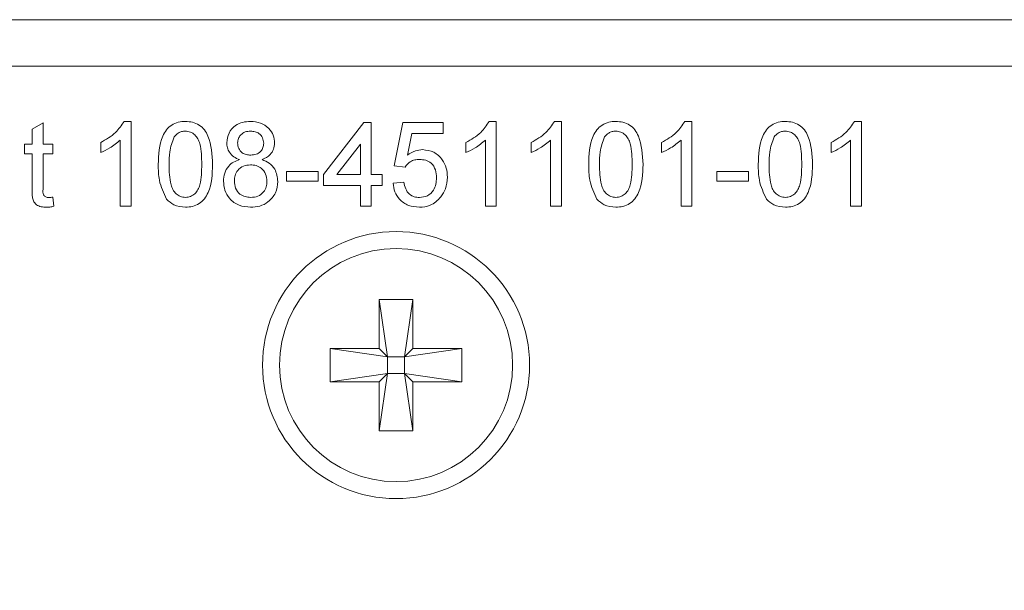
# Model space of a CAD drawing. Header units: millimetres. Extents: x 0 to 1118, y 0 to 864.
# Tile 94 of 256: x 167.97 to 173.77, y 417.78 to 421.15. Entities that reach past the tile are written whole.
import ezdxf

# ---------------------------------------------------------------- set-up
doc = ezdxf.new("R2010")
doc.units = ezdxf.units.MM
doc.dimstyles.new('SLDDIMSTYLE5', dxfattribs={"dimtxt": 0.18, "dimasz": 3.302, "dimexe": 0, "dimexo": 0.0625, "dimgap": 0, "dimtad": 0, "dimtih": 1, "dimtoh": 1, "dimdec": 0, "dimrnd": 1e-09, "dimzin": 0, "dimdsep": 46, "dimtxsty": 'Standard', "dimsah": 1, "dimcen": 0.09, "dimadec": 0, "dimazin": 0, "dimtfac": 3.302, "dimtdec": 0, "dimtofl": 0, "dimtmove": 0, "dimatfit": 3, "dimfxl": 1, "dimfrac": 2, "dimtolj": 1, "dimtzin": 0, "dimarcsym": 0})

msp = doc.modelspace()

# ---------------------------------------------------------------- linework, layer by layer
at = {"color": 7, "linetype": 'Continuous', "lineweight": 15}
for p, q in [((160.8722, 421.1499), (197.1222, 421.1499)), ((160.8722, 420.8762), (197.1222, 420.8762)), ((170.0859, 419.5012), (170.2834, 419.5012)), ((170.0859, 419.2124), (170.0859, 419.5012)), ((170.0859, 419.5012), (170.1353, 419.163)), ((170.2834, 419.5012), (170.234, 419.163)), ((170.2834, 419.5012), (170.2834, 419.2124)), ((169.7972, 419.0149), (169.7972, 419.2124)), ((169.7972, 419.2124), (170.0859, 419.2124)), ((169.7972, 419.2124), (170.1353, 419.163)), ((170.1353, 419.163), (170.0859, 419.2124)), ((170.5722, 419.2124), (170.234, 419.163)), ((170.2834, 419.2124), (170.234, 419.163)), ((170.2834, 419.2124), (170.5722, 419.2124)), ((170.5722, 419.2124), (170.5722, 419.0149)), ((170.1353, 419.0643), (170.1353, 419.163)), ((170.1353, 419.163), (170.234, 419.163)), ((170.234, 419.163), (170.234, 419.0643)), ((169.7972, 419.0149), (170.1353, 419.0643)), ((170.0859, 419.0149), (170.1353, 419.0643)), ((170.0859, 418.7262), (170.1353, 419.0643)), ((170.234, 419.0643), (170.1353, 419.0643)), ((170.234, 419.0643), (170.2834, 419.0149)), ((170.2834, 418.7262), (170.234, 419.0643)), ((170.5722, 419.0149), (170.234, 419.0643)), ((170.0859, 419.0149), (169.7972, 419.0149)), ((170.0859, 418.7262), (170.0859, 419.0149)), ((170.2834, 419.0149), (170.2834, 418.7262)), ((170.5722, 419.0149), (170.2834, 419.0149)), ((170.2834, 418.7262), (170.0859, 418.7262))]:
    msp.add_line(p, q, dxfattribs=at)
at = {"color": 9, "linetype": 'Continuous', "lineweight": 0}
for p, q in [((168.5809, 420.5512), (168.6222, 420.5512)), ((168.6222, 420.5512), (168.6222, 420.0512)), ((170.7347, 420.5512), (170.776, 420.5512)), ((170.776, 420.5512), (170.776, 420.0512)), ((171.1194, 420.5512), (171.1606, 420.5512)), ((171.1606, 420.5512), (171.1606, 420.0512)), ((171.8886, 420.5512), (171.9299, 420.5512)), ((171.9299, 420.5512), (171.9299, 420.0512)), ((172.8886, 420.5512), (172.9299, 420.5512)), ((172.9299, 420.5512), (172.9299, 420.0512)), ((168.0388, 420.5055), (168.1029, 420.542)), ((168.0388, 420.4166), (168.0388, 420.5055)), ((168.1029, 420.542), (168.1029, 420.4166)), ((169.7568, 420.2371), (169.994, 420.5448)), ((169.994, 420.5448), (170.0388, 420.5448)), ((170.0388, 420.5448), (170.0388, 420.2371)), ((170.1735, 420.2883), (170.2247, 420.5448)), ((170.2247, 420.5448), (170.4619, 420.5448)), ((170.4619, 420.5448), (170.4619, 420.4807)), ((168.5581, 420.0512), (168.5581, 420.4408)), ((170.2771, 420.4807), (170.2517, 420.3511)), ((170.4619, 420.4807), (170.2771, 420.4807)), ((170.7119, 420.0512), (170.7119, 420.4408)), ((171.0965, 420.0512), (171.0965, 420.4408)), ((171.8658, 420.0512), (171.8658, 420.4408)), ((172.8658, 420.0512), (172.8658, 420.4408)), ((167.994, 420.4166), (168.0388, 420.4166)), ((167.994, 420.3589), (167.994, 420.4166)), ((168.1029, 420.4166), (168.1606, 420.4166)), ((168.1606, 420.4166), (168.1606, 420.3589)), ((168.4427, 420.3671), (168.4427, 420.4262)), ((169.9747, 420.4172), (169.8359, 420.2371)), ((169.9747, 420.2371), (169.9747, 420.4172)), ((170.5965, 420.3671), (170.5965, 420.4262)), ((170.9811, 420.3671), (170.9811, 420.4262)), ((171.7504, 420.3671), (171.7504, 420.4262)), ((172.7504, 420.3671), (172.7504, 420.4262)), ((168.0388, 420.3589), (167.994, 420.3589)), ((168.0388, 420.1538), (168.0388, 420.3589)), ((168.1029, 420.3589), (168.1029, 420.1515)), ((168.1606, 420.3589), (168.1029, 420.3589)), ((170.2376, 420.2819), (170.1735, 420.2883)), ((169.5388, 420.2563), (169.7247, 420.2563)), ((169.5388, 420.1986), (169.5388, 420.2563)), ((169.7247, 420.1986), (169.5388, 420.1986)), ((169.7247, 420.2563), (169.7247, 420.1986)), ((169.7568, 420.173), (169.7568, 420.2371)), ((169.8359, 420.2371), (169.9747, 420.2371)), ((170.0388, 420.2371), (170.1029, 420.2371)), ((170.1029, 420.2371), (170.1029, 420.173)), ((172.0773, 420.2563), (172.2632, 420.2563)), ((172.0773, 420.1986), (172.0773, 420.2563)), ((172.2632, 420.1986), (172.0773, 420.1986)), ((172.2632, 420.2563), (172.2632, 420.1986)), ((169.9747, 420.173), (169.7568, 420.173)), ((169.9747, 420.0512), (169.9747, 420.173)), ((170.1029, 420.173), (170.0388, 420.173)), ((170.0388, 420.173), (170.0388, 420.0512)), ((170.167, 420.1858), (170.2311, 420.1922)), ((168.1606, 420.1041), (168.167, 420.0503)), ((168.6222, 420.0512), (168.5581, 420.0512)), ((170.0388, 420.0512), (169.9747, 420.0512)), ((170.776, 420.0512), (170.7119, 420.0512)), ((171.1606, 420.0512), (171.0965, 420.0512)), ((171.9299, 420.0512), (171.8658, 420.0512)), ((172.9299, 420.0512), (172.8658, 420.0512))]:
    msp.add_line(p, q, dxfattribs=at)
at = {"color": 7, "linetype": 'Continuous', "lineweight": 15}
for radius in [0.7875, 0.6875]:
    msp.add_circle((170.1847, 419.1137), radius, dxfattribs=at)
at = {"color": 9, "linetype": 'Continuous', "lineweight": 0}
for points, knots in [([(168.4427, 420.4262), (168.4739, 420.4438), (168.5295, 420.4753), (168.5652, 420.528), (168.5809, 420.5512)], [0, 0, 0, 0, 0.560428, 1, 1, 1, 1]), ([(168.7824, 420.2978), (168.7843, 420.3555), (168.7867, 420.4276), (168.8291, 420.502), (168.8604, 420.5315), (168.9002, 420.5487), (168.9285, 420.5503), (168.9427, 420.5512)], [0, 0, 0, 0, 0.49915, 0.624522, 0.7496, 0.874678, 1, 1, 1, 1]), ([(168.9427, 420.5512), (168.9568, 420.5503), (168.9852, 420.5484), (169.0249, 420.5314), (169.0569, 420.5025), (169.0964, 420.4265), (169.1, 420.3549), (169.1029, 420.2978)], [0, 0, 0, 0, 0.125375, 0.250639, 0.375699, 0.501115, 1, 1, 1, 1]), ([(169.1863, 420.4251), (169.1888, 420.4449), (169.1938, 420.4845), (169.2332, 420.5268), (169.2798, 420.5484), (169.3109, 420.5503), (169.3265, 420.5512)], [0, 0, 0, 0, 0.279276, 0.55868, 0.77908, 1, 1, 1, 1]), ([(169.3265, 420.5512), (169.3466, 420.5496), (169.3867, 420.5466), (169.4341, 420.5141), (169.4638, 420.4707), (169.4668, 420.4392), (169.4683, 420.4235)], [0, 0, 0, 0, 0.280342, 0.559699, 0.779821, 1, 1, 1, 1]), ([(170.5965, 420.4262), (170.6277, 420.4438), (170.6834, 420.4753), (170.7191, 420.528), (170.7347, 420.5512)], [0, 0, 0, 0, 0.560435, 1, 1, 1, 1]), ([(170.9811, 420.4262), (171.0123, 420.4438), (171.068, 420.4753), (171.1037, 420.528), (171.1194, 420.5512)], [0, 0, 0, 0, 0.560428, 1, 1, 1, 1]), ([(171.3209, 420.2978), (171.3228, 420.3555), (171.3252, 420.4276), (171.3676, 420.502), (171.3989, 420.5315), (171.4387, 420.5487), (171.467, 420.5503), (171.4811, 420.5512)], [0, 0, 0, 0, 0.49915, 0.624522, 0.7496, 0.874678, 1, 1, 1, 1]), ([(171.4811, 420.5512), (171.4953, 420.5503), (171.5236, 420.5484), (171.5634, 420.5314), (171.5953, 420.5025), (171.6348, 420.4265), (171.6385, 420.3549), (171.6414, 420.2978)], [0, 0, 0, 0, 0.125375, 0.250639, 0.375699, 0.501115, 1, 1, 1, 1]), ([(171.7504, 420.4262), (171.7816, 420.4438), (171.8372, 420.4753), (171.8729, 420.528), (171.8886, 420.5512)], [0, 0, 0, 0, 0.560428, 1, 1, 1, 1]), ([(172.3209, 420.2978), (172.3228, 420.3555), (172.3252, 420.4276), (172.3676, 420.502), (172.3989, 420.5315), (172.4387, 420.5487), (172.467, 420.5503), (172.4811, 420.5512)], [0, 0, 0, 0, 0.499151, 0.624528, 0.749599, 0.874677, 1, 1, 1, 1]), ([(172.4811, 420.5512), (172.4953, 420.5503), (172.5236, 420.5484), (172.5634, 420.5314), (172.5953, 420.5025), (172.6348, 420.4265), (172.6385, 420.3549), (172.6414, 420.2978)], [0, 0, 0, 0, 0.125375, 0.250648, 0.375699, 0.501115, 1, 1, 1, 1]), ([(172.7504, 420.4262), (172.7816, 420.4438), (172.8372, 420.4753), (172.8729, 420.528), (172.8886, 420.5512)], [0, 0, 0, 0, 0.5604211, 1, 1, 1, 1]), ([(168.942, 420.4935), (168.9347, 420.493), (168.9202, 420.4921), (168.8958, 420.4817), (168.8832, 420.4677), (168.8755, 420.4592)], [0, 0, 0, 0, 0.280472, 0.560678, 1, 1, 1, 1]), ([(169.0388, 420.298), (169.0384, 420.339), (169.0378, 420.3902), (169.0177, 420.4485), (168.9986, 420.4727), (168.9727, 420.4906), (168.9522, 420.4925), (168.942, 420.4935)], [0, 0, 0, 0, 0.500355, 0.625529, 0.750513, 0.875254, 1, 1, 1, 1]), ([(169.3273, 420.4935), (169.3164, 420.4928), (169.2947, 420.4914), (169.2687, 420.4741), (169.253, 420.4503), (169.2512, 420.4333), (169.2504, 420.4248)], [0, 0, 0, 0, 0.280364, 0.559363, 0.779701, 1, 1, 1, 1]), ([(169.4042, 420.4218), (169.4029, 420.4328), (169.4004, 420.455), (169.3795, 420.4796), (169.3534, 420.492), (169.336, 420.493), (169.3273, 420.4935)], [0, 0, 0, 0, 0.279691, 0.559133, 0.779299, 1, 1, 1, 1]), ([(171.4804, 420.4935), (171.4732, 420.493), (171.4587, 420.4921), (171.4343, 420.4817), (171.4216, 420.4677), (171.4139, 420.4592)], [0, 0, 0, 0, 0.280472, 0.560678, 1, 1, 1, 1]), ([(171.5773, 420.298), (171.5768, 420.339), (171.5763, 420.3902), (171.5562, 420.4485), (171.537, 420.4727), (171.5111, 420.4906), (171.4907, 420.4925), (171.4804, 420.4935)], [0, 0, 0, 0, 0.500351, 0.625531, 0.750514, 0.875255, 1, 1, 1, 1]), ([(172.4804, 420.4935), (172.4732, 420.493), (172.4587, 420.4921), (172.4343, 420.4817), (172.4216, 420.4677), (172.4139, 420.4592)], [0, 0, 0, 0, 0.280436, 0.560696, 1, 1, 1, 1]), ([(172.5773, 420.298), (172.5768, 420.339), (172.5763, 420.3902), (172.5562, 420.4485), (172.537, 420.4727), (172.5111, 420.4906), (172.4907, 420.4925), (172.4804, 420.4935)], [0, 0, 0, 0, 0.500352, 0.625531, 0.750514, 0.875255, 1, 1, 1, 1]), ([(168.5581, 420.4408), (168.5383, 420.4243), (168.5029, 420.3948), (168.4611, 420.3756), (168.4427, 420.3671)], [0, 0, 0, 0, 0.55967, 1, 1, 1, 1]), ([(168.8755, 420.4592), (168.8651, 420.4301), (168.8464, 420.3778), (168.8465, 420.3224), (168.8465, 420.298)], [0, 0, 0, 0, 0.558058, 1, 1, 1, 1]), ([(170.7119, 420.4408), (170.6921, 420.4243), (170.6567, 420.3948), (170.6149, 420.3756), (170.5965, 420.3671)], [0, 0, 0, 0, 0.559693, 1, 1, 1, 1]), ([(171.0965, 420.4408), (171.0767, 420.4243), (171.0413, 420.3948), (170.9995, 420.3756), (170.9811, 420.3671)], [0, 0, 0, 0, 0.559679, 1, 1, 1, 1]), ([(171.4139, 420.4592), (171.4035, 420.4301), (171.3848, 420.3778), (171.3849, 420.3224), (171.385, 420.298)], [0, 0, 0, 0, 0.558058, 1, 1, 1, 1]), ([(171.8658, 420.4408), (171.8459, 420.4243), (171.8105, 420.3948), (171.7688, 420.3756), (171.7504, 420.3671)], [0, 0, 0, 0, 0.559693, 1, 1, 1, 1]), ([(172.4139, 420.4592), (172.4035, 420.4301), (172.3848, 420.3778), (172.3849, 420.3224), (172.385, 420.298)], [0, 0, 0, 0, 0.5580611, 1, 1, 1, 1]), ([(172.8658, 420.4408), (172.8459, 420.4243), (172.8105, 420.3948), (172.7688, 420.3756), (172.7504, 420.3671)], [0, 0, 0, 0, 0.559693, 1, 1, 1, 1]), ([(169.262, 420.3254), (169.2503, 420.3303), (169.2271, 420.34), (169.2016, 420.3654), (169.1882, 420.3954), (169.1869, 420.4152), (169.1863, 420.4251)], [0, 0, 0, 0, 0.280317, 0.559637, 0.779688, 1, 1, 1, 1]), ([(169.2504, 420.4248), (169.2515, 420.4135), (169.2537, 420.391), (169.2747, 420.3657), (169.3015, 420.3537), (169.3191, 420.3529), (169.3279, 420.3525)], [0, 0, 0, 0, 0.2799294, 0.5588366, 0.7790652, 1, 1, 1, 1]), ([(169.3279, 420.3525), (169.3388, 420.3531), (169.3606, 420.3544), (169.3867, 420.3719), (169.402, 420.3961), (169.4035, 420.4132), (169.4042, 420.4218)], [0, 0, 0, 0, 0.2804737, 0.5592627, 0.7795784, 1, 1, 1, 1]), ([(169.4683, 420.4235), (169.4672, 420.4111), (169.4651, 420.3865), (169.4409, 420.3476), (169.4119, 420.3338), (169.3942, 420.3254)], [0, 0, 0, 0, 0.280621, 0.560841, 1, 1, 1, 1]), ([(170.2517, 420.3511), (170.2668, 420.3616), (170.2939, 420.3801), (170.3265, 420.3832), (170.3408, 420.3845)], [0, 0, 0, 0, 0.55995, 1, 1, 1, 1]), ([(170.3408, 420.3845), (170.3637, 420.3815), (170.4095, 420.3756), (170.4579, 420.3299), (170.4841, 420.2766), (170.4864, 420.2406), (170.4876, 420.2226)], [0, 0, 0, 0, 0.27918, 0.558801, 0.779171, 1, 1, 1, 1]), ([(169.167, 420.1984), (169.1682, 420.2145), (169.1705, 420.2467), (169.1934, 420.2868), (169.2259, 420.3134), (169.25, 420.3214), (169.262, 420.3254)], [0, 0, 0, 0, 0.280187, 0.559474, 0.779551, 1, 1, 1, 1]), ([(169.3942, 420.3254), (169.409, 420.3193), (169.4386, 420.3071), (169.479, 420.2634), (169.4843, 420.222), (169.4876, 420.1967)], [0, 0, 0, 0, 0.281213, 0.561786, 1, 1, 1, 1]), ([(170.3231, 420.3268), (170.3137, 420.3263), (170.2948, 420.3254), (170.2628, 420.3123), (170.2471, 420.2934), (170.2376, 420.2819)], [0, 0, 0, 0, 0.280931, 0.561168, 1, 1, 1, 1]), ([(170.4235, 420.2188), (170.4224, 420.2345), (170.4204, 420.2658), (170.3967, 420.305), (170.3601, 420.3246), (170.3354, 420.3261), (170.3231, 420.3268)], [0, 0, 0, 0, 0.280657, 0.559599, 0.779301, 1, 1, 1, 1]), ([(168.831, 420.0929), (168.814, 420.1293), (168.7834, 420.1944), (168.7827, 420.2661), (168.7824, 420.2978)], [0, 0, 0, 0, 0.557971, 1, 1, 1, 1]), ([(168.8465, 420.298), (168.847, 420.2571), (168.8477, 420.2061), (168.8671, 420.1477), (168.8866, 420.1238), (168.9121, 420.1056), (168.9325, 420.1035), (168.9427, 420.1025)], [0, 0, 0, 0, 0.500363, 0.625565, 0.750536, 0.875299, 1, 1, 1, 1]), ([(168.9427, 420.1025), (168.9529, 420.1035), (168.9732, 420.1057), (168.9988, 420.1238), (169.0181, 420.1477), (169.0377, 420.2061), (169.0383, 420.2571), (169.0388, 420.298)], [0, 0, 0, 0, 0.124648, 0.249423, 0.37439, 0.499591, 1, 1, 1, 1]), ([(169.1029, 420.2978), (169.101, 420.2401), (169.0985, 420.168), (169.0562, 420.0937), (169.025, 420.0642), (168.9851, 420.0472), (168.9568, 420.0456), (168.9427, 420.0448)], [0, 0, 0, 0, 0.499113, 0.624461, 0.749551, 0.874657, 1, 1, 1, 1]), ([(169.3259, 420.2948), (169.3117, 420.2936), (169.2832, 420.2912), (169.2512, 420.2654), (169.2336, 420.233), (169.232, 420.2107), (169.2311, 420.1996)], [0, 0, 0, 0, 0.280119, 0.558973, 0.779305, 1, 1, 1, 1]), ([(169.4234, 420.1976), (169.4221, 420.2121), (169.4193, 420.2412), (169.3936, 420.2746), (169.3601, 420.2925), (169.3373, 420.294), (169.3259, 420.2948)], [0, 0, 0, 0, 0.279968, 0.55931, 0.779341, 1, 1, 1, 1]), ([(171.3695, 420.0929), (171.3524, 420.1293), (171.3219, 420.1944), (171.3212, 420.2661), (171.3209, 420.2978)], [0, 0, 0, 0, 0.557971, 1, 1, 1, 1]), ([(171.385, 420.298), (171.3855, 420.2571), (171.3862, 420.2061), (171.4056, 420.1477), (171.4251, 420.1238), (171.4505, 420.1056), (171.4709, 420.1035), (171.4811, 420.1025)], [0, 0, 0, 0, 0.500363, 0.625565, 0.750536, 0.875299, 1, 1, 1, 1]), ([(171.4811, 420.1025), (171.4913, 420.1035), (171.5117, 420.1057), (171.5373, 420.1238), (171.5566, 420.1477), (171.5762, 420.2061), (171.5768, 420.2571), (171.5773, 420.298)], [0, 0, 0, 0, 0.124648, 0.249423, 0.37439, 0.499591, 1, 1, 1, 1]), ([(171.6414, 420.2978), (171.6394, 420.2401), (171.637, 420.168), (171.5947, 420.0937), (171.5634, 420.0642), (171.5236, 420.0472), (171.4953, 420.0456), (171.4811, 420.0448)], [0, 0, 0, 0, 0.499113, 0.624461, 0.749551, 0.874657, 1, 1, 1, 1]), ([(172.3695, 420.0929), (172.3524, 420.1293), (172.3219, 420.1944), (172.3212, 420.2661), (172.3209, 420.2978)], [0, 0, 0, 0, 0.5579748, 1, 1, 1, 1]), ([(172.385, 420.298), (172.3855, 420.2571), (172.3861, 420.2061), (172.4056, 420.1477), (172.4251, 420.1238), (172.4505, 420.1056), (172.4709, 420.1035), (172.4811, 420.1025)], [0, 0, 0, 0, 0.500367, 0.625576, 0.750549, 0.875313, 1, 1, 1, 1]), ([(172.4811, 420.1025), (172.4913, 420.1035), (172.5117, 420.1057), (172.5373, 420.1238), (172.5566, 420.1477), (172.5762, 420.2061), (172.5768, 420.2571), (172.5773, 420.298)], [0, 0, 0, 0, 0.124663, 0.249425, 0.374391, 0.499592, 1, 1, 1, 1]), ([(172.6414, 420.2978), (172.6394, 420.2401), (172.637, 420.168), (172.5947, 420.0937), (172.5634, 420.0642), (172.5236, 420.0472), (172.4953, 420.0456), (172.4811, 420.0448)], [0, 0, 0, 0, 0.499113, 0.624454, 0.749552, 0.874657, 1, 1, 1, 1]), ([(169.3273, 420.0448), (169.3039, 420.0468), (169.2571, 420.0508), (169.2031, 420.0911), (169.1716, 420.1434), (169.1686, 420.1801), (169.167, 420.1984)], [0, 0, 0, 0, 0.280125, 0.559331, 0.779522, 1, 1, 1, 1]), ([(169.2311, 420.1996), (169.2324, 420.1851), (169.235, 420.1563), (169.2598, 420.1221), (169.2939, 420.1057), (169.3165, 420.1035), (169.3278, 420.1025)], [0, 0, 0, 0, 0.280555, 0.558519, 0.779161, 1, 1, 1, 1]), ([(170.3228, 420.1025), (170.3392, 420.1042), (170.372, 420.1076), (170.4058, 420.1415), (170.4214, 420.1806), (170.4228, 420.2061), (170.4235, 420.2188)], [0, 0, 0, 0, 0.279542, 0.558252, 0.778884, 1, 1, 1, 1]), ([(170.4876, 420.2226), (170.4858, 420.1989), (170.4827, 420.1565), (170.4595, 420.1211), (170.4493, 420.1055)], [0, 0, 0, 0, 0.559726, 1, 1, 1, 1]), ([(168.1219, 420.0448), (168.1118, 420.0451), (168.0917, 420.0458), (168.0628, 420.0575), (168.0351, 420.0941), (168.0373, 420.1292), (168.0388, 420.1538)], [0, 0, 0, 0, 0.187438, 0.373823, 0.559465, 1, 1, 1, 1]), ([(168.1029, 420.1515), (168.1021, 420.1395), (168.1011, 420.1244), (168.1111, 420.1099), (168.1208, 420.1031), (168.1296, 420.1027), (168.1355, 420.1025)], [0, 0, 0, 0, 0.499596, 0.625242, 0.75038, 1, 1, 1, 1]), ([(169.4876, 420.1967), (169.4849, 420.1735), (169.4795, 420.1271), (169.4356, 420.076), (169.382, 420.0482), (169.3455, 420.0459), (169.3273, 420.0448)], [0, 0, 0, 0, 0.279532, 0.559019, 0.779259, 1, 1, 1, 1]), ([(169.3278, 420.1025), (169.3421, 420.1036), (169.3707, 420.1058), (169.4034, 420.1313), (169.421, 420.164), (169.4226, 420.1864), (169.4234, 420.1976)], [0, 0, 0, 0, 0.280188, 0.559066, 0.779303, 1, 1, 1, 1]), ([(170.3224, 420.0448), (170.3005, 420.0466), (170.2568, 420.0502), (170.2056, 420.0868), (170.1752, 420.1349), (170.1698, 420.1688), (170.167, 420.1858)], [0, 0, 0, 0, 0.2800655, 0.5592448, 0.7794298, 1, 1, 1, 1]), ([(170.2311, 420.1922), (170.2338, 420.1792), (170.2391, 420.1531), (170.2606, 420.1215), (170.2914, 420.1046), (170.3123, 420.1032), (170.3228, 420.1025)], [0, 0, 0, 0, 0.280708, 0.559917, 0.779608, 1, 1, 1, 1]), ([(168.1355, 420.1025), (168.1402, 420.1026), (168.1486, 420.1029), (168.157, 420.1037), (168.1606, 420.1041)], [0, 0, 0, 0, 0.559922, 1, 1, 1, 1]), ([(168.9427, 420.0448), (168.9186, 420.0468), (168.8757, 420.0505), (168.8447, 420.08), (168.831, 420.0929)], [0, 0, 0, 0, 0.559711, 1, 1, 1, 1]), ([(170.4493, 420.1055), (170.4294, 420.0857), (170.3938, 420.0503), (170.3443, 420.0465), (170.3224, 420.0448)], [0, 0, 0, 0, 0.558491, 1, 1, 1, 1]), ([(171.4811, 420.0448), (171.4571, 420.0468), (171.4141, 420.0505), (171.3831, 420.08), (171.3695, 420.0929)], [0, 0, 0, 0, 0.559711, 1, 1, 1, 1]), ([(172.4811, 420.0448), (172.4571, 420.0468), (172.4141, 420.0505), (172.3831, 420.08), (172.3695, 420.0929)], [0, 0, 0, 0, 0.559698, 1, 1, 1, 1]), ([(168.167, 420.0503), (168.1587, 420.0486), (168.1438, 420.0456), (168.1286, 420.045), (168.1219, 420.0448)], [0, 0, 0, 0, 0.560118, 1, 1, 1, 1])]:
    msp.add_open_spline(points, degree=3, knots=knots, dxfattribs=at)

# ---------------------------------------------------------------- leaders
at = {"color": 7, "linetype": 'Continuous', "lineweight": 0}
msp.add_leader([(156.7626, 421.1512), (168.9066, 359.1112), (162.556, 359.1112)], dimstyle='SLDDIMSTYLE5', dxfattribs=at)

doc.saveas('drawing.dxf')
